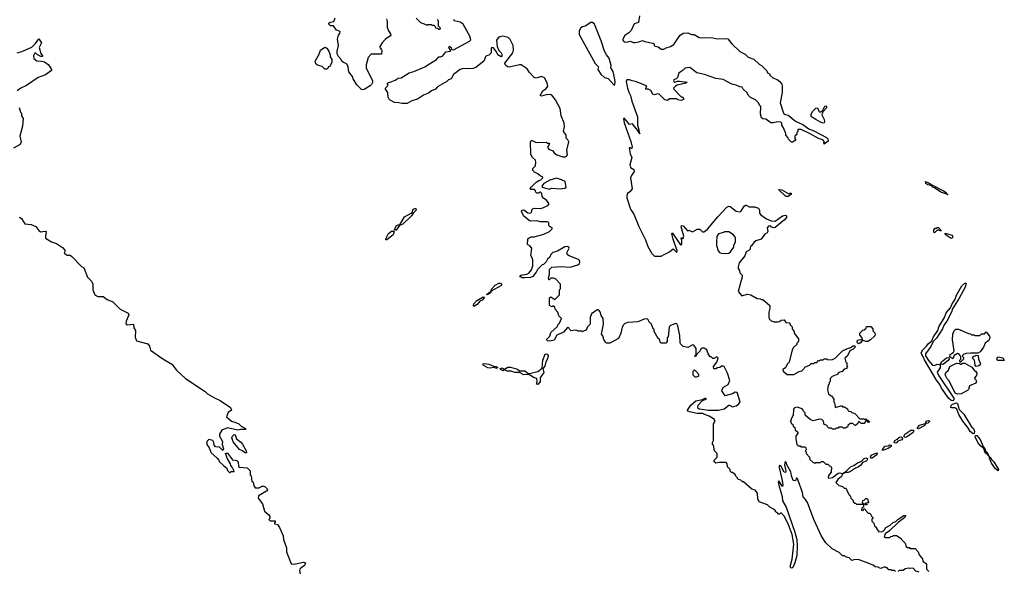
# Model space of a CAD drawing. Extents: x 2206940 to 2356632, y 511582 to 673215.
# Tile 137 of 228: x 2310871 to 2321500, y 588333 to 594295. Entities that reach past the tile are written whole.
import ezdxf

# ---------------------------------------------------------------- set-up
doc = ezdxf.new("R2010")
doc.units = 0

msp = doc.modelspace()

# ---------------------------------------------------------------- linework, layer by layer
at = {"layer": '0CON10XD'}
for points in [[(2314830, 594305), (2314838, 594275), (2314838, 594215), (2314853, 594173), (2314875, 594140), (2314877, 594125), (2314820, 594085), (2314784, 594046), (2314760, 594005), (2314760, 593995), (2314768, 593988), (2314770, 593975), (2314780, 593965), (2314778, 593922), (2314665, 593920), (2314633, 593887), (2314612, 593805), (2314612, 593775), (2314678, 593635), (2314678, 593615), (2314670, 593595), (2314655, 593580), (2314590, 593540), (2314575, 593536), (2314560, 593540), (2314512, 593592), (2314472, 593655), (2314465, 593680), (2314425, 593730), (2314418, 593785), (2314405, 593810), (2314395, 593820), (2314365, 593830), (2314350, 593845), (2314342, 593865), (2314312, 593895), (2314298, 593925), (2314297, 593955), (2314311, 594015), (2314303, 594083), (2314313, 594127), (2314327, 594145), (2314330, 594165), (2314291, 594181), (2314257, 594227), (2314225, 594229), (2314209, 594245), (2314210, 594255), (2314223, 594267), (2314262, 594275), (2314276, 594314)], [(2316583, 592073), (2316582, 592102), (2316565, 592110), (2316495, 592111), (2316455, 592119), (2316387, 592117), (2316370, 592125), (2316308, 592175), (2316288, 592225), (2316293, 592237), (2316315, 592238), (2316355, 592208), (2316377, 592203), (2316395, 592210), (2316403, 592247), (2316425, 592257), (2316494, 592254), (2316520, 592260), (2316572, 592285), (2316588, 592305), (2316557, 592345), (2316531, 592361), (2316510, 592385), (2316508, 592415), (2316495, 592430), (2316485, 592430), (2316475, 592420), (2316455, 592420), (2316442, 592432), (2316440, 592445), (2316428, 592458), (2316385, 592460), (2316380, 592465), (2316392, 592485), (2316445, 592537), (2316475, 592558), (2316496, 592564), (2316518, 592585), (2316516, 592596), (2316493, 592603), (2316465, 592630), (2316430, 592645), (2316412, 592665), (2316412, 592685), (2316438, 592715), (2316442, 592755), (2316438, 592775), (2316408, 592805), (2316388, 592838), (2316384, 592976), (2316392, 592988), (2316405, 592990), (2316445, 592968), (2316555, 592970), (2316565, 592960), (2316585, 592960), (2316590, 592955), (2316588, 592945), (2316570, 592915), (2316584, 592894), (2316625, 592878), (2316640, 592855), (2316668, 592835), (2316735, 592811), (2316759, 592811), (2316775, 592818), (2316783, 592835), (2316779, 592885), (2316798, 592975), (2316790, 592995), (2316772, 593015), (2316770, 593045), (2316755, 593068), (2316742, 593085), (2316751, 593135), (2316748, 593175), (2316716, 593255), (2316704, 593334), (2316655, 593430), (2316615, 593477), (2316600, 593485), (2316555, 593484), (2316505, 593468), (2316490, 593475), (2316517, 593525), (2316555, 593550), (2316573, 593575), (2316565, 593611), (2316535, 593665), (2316505, 593679), (2316446, 593664), (2316425, 593668), (2316374, 593724), (2316350, 593765), (2316285, 593807), (2316265, 593808), (2316155, 593782), (2316138, 593785), (2316114, 593804), (2316108, 593825), (2316193, 593935), (2316203, 593965), (2316198, 594015), (2316165, 594080), (2316143, 594103), (2316085, 594118), (2316055, 594110), (2316035, 594098), (2316017, 594073), (2316027, 594005), (2316042, 593962), (2316068, 593935), (2316078, 593915), (2316077, 593903), (2316067, 593893), (2316034, 593914), (2316018, 593948), (2315985, 593990), (2315965, 593990), (2315960, 593985), (2315960, 593935), (2315935, 593910), (2315910, 593905), (2315898, 593892), (2315880, 593845), (2315795, 593778), (2315765, 593768), (2315715, 593762), (2315657, 593767), (2315625, 593757), (2315555, 593702), (2315530, 593655), (2315500, 593645), (2315483, 593627), (2315382, 593568), (2315358, 593545), (2315318, 593525), (2315285, 593500), (2315232, 593478), (2315165, 593437), (2315105, 593417), (2315055, 593390), (2314995, 593387), (2314965, 593397), (2314918, 593398), (2314870, 593425), (2314855, 593440), (2314848, 593455), (2314847, 593507), (2314820, 593545), (2314820, 593555), (2314850, 593585), (2314840, 593595), (2314842, 593608), (2314853, 593617), (2314872, 593618), (2314925, 593640), (2314958, 593662), (2314990, 593665), (2315075, 593720), (2315125, 593733), (2315245, 593784), (2315294, 593816), (2315372, 593865), (2315395, 593892), (2315415, 593893), (2315440, 593905), (2315472, 593948), (2315520, 593955), (2315520, 593965), (2315502, 593995), (2315512, 594008), (2315530, 593995), (2315532, 593972), (2315555, 593968), (2315728, 594062), (2315742, 594075), (2315730, 594115), (2315658, 594245), (2315627, 594267), (2315562, 594282), (2315560, 594295)], [(2315378, 594298), (2315388, 594285), (2315388, 594228), (2315410, 594205), (2315405, 594190), (2315395, 594190), (2315385, 594200), (2315362, 594202), (2315358, 594218), (2315345, 594230), (2315325, 594230), (2315315, 594240), (2315275, 594240), (2315265, 594230), (2315258, 594238), (2315202, 594262), (2315151, 594311)], [(2317295, 593590), (2317300, 593625), (2317290, 593685), (2317276, 593735), (2317254, 593775), (2317255, 593800), (2317235, 593880), (2317205, 593916), (2317185, 593954), (2317148, 594065), (2317076, 594245), (2317055, 594264), (2317035, 594263), (2316976, 594224), (2316945, 594216), (2316929, 594205), (2316909, 594175), (2316912, 594135), (2317085, 593821), (2317118, 593785), (2317112, 593755), (2317145, 593705), (2317185, 593670), (2317225, 593658), (2317285, 593592), (2317295, 593590)], [(2317563, 594335), (2317550, 594265), (2317505, 594250), (2317471, 594179), (2317445, 594153), (2317402, 594125), (2317380, 594075), (2317396, 594056), (2317425, 594051), (2317465, 594063), (2317495, 594049), (2317515, 594049), (2317556, 594054), (2317595, 594070), (2317618, 594058), (2317705, 594042), (2317720, 594035), (2317722, 594012), (2317762, 594002), (2317795, 593974), (2317825, 593974), (2317849, 593991), (2317898, 594005), (2317932, 594025), (2317997, 594123), (2318035, 594148), (2318085, 594152), (2318125, 594133), (2318153, 594133), (2318170, 594125)], [(2310845, 593935), (2310895, 593949), (2311002, 593998), (2311042, 594038), (2311077, 594087), (2311106, 594045), (2311080, 593995), (2311098, 593928), (2311117, 593905), (2311118, 593895), (2311100, 593895), (2311062, 593915), (2311045, 593932), (2311035, 593932), (2311019, 593905), (2311023, 593875), (2311055, 593848), (2311105, 593846), (2311138, 593838), (2311180, 593810), (2311192, 593792), (2311214, 593755), (2311214, 593745), (2311150, 593700), (2311071, 593669), (2310945, 593582), (2310885, 593554), (2310843, 593525)], [(2318170, 594125), (2318205, 594103), (2318235, 594098), (2318335, 594103), (2318405, 594088), (2318495, 594092), (2318515, 594088), (2318558, 594035), (2318645, 593952), (2318703, 593923), (2318735, 593890), (2318795, 593868), (2318855, 593812), (2318879, 593799), (2318935, 593740), (2318945, 593720), (2318970, 593705), (2318970, 593695), (2319000, 593665), (2319047, 593647), (2319076, 593626), (2319097, 593597), (2319102, 593575), (2319102, 593508), (2319080, 593395), (2319118, 593285), (2319135, 593271), (2319165, 593262), (2319245, 593198), (2319325, 593160), (2319390, 593115), (2319451, 593091), (2319582, 593022), (2319596, 593006), (2319597, 592983), (2319555, 592950), (2319550, 592965), (2319560, 592975), (2319542, 592995), (2319495, 593010), (2319405, 593061), (2319306, 593106), (2319272, 593108), (2319270, 593085), (2319260, 593075), (2319260, 593055), (2319240, 593035), (2319240, 593005), (2319248, 592992), (2319215, 592970), (2319202, 592972), (2319172, 593002), (2319168, 593018), (2319140, 593045), (2319140, 593065), (2319117, 593127), (2319100, 593155), (2319100, 593175), (2319088, 593188), (2319055, 593192), (2319005, 593178), (2318978, 593178), (2318925, 593220), (2318893, 593223), (2318880, 593235), (2318868, 593275), (2318870, 593355), (2318862, 593362), (2318847, 593397), (2318815, 593430), (2318760, 593455), (2318740, 593475), (2318719, 593509), (2318680, 593545), (2318670, 593565), (2318645, 593568), (2318605, 593588), (2318558, 593598), (2318465, 593648), (2318385, 593658), (2318265, 593703), (2318180, 593720), (2318105, 593779), (2318055, 593772), (2318035, 593750), (2318001, 593729), (2317988, 593715), (2317971, 593669), (2317956, 593654), (2317934, 593646), (2317930, 593635), (2317932, 593625), (2317945, 593620), (2317971, 593629), (2317995, 593630), (2318078, 593618), (2318062, 593608), (2317970, 593585), (2317950, 593575), (2317930, 593555), (2317932, 593542), (2318012, 593462), (2318025, 593460), (2318040, 593435), (2318015, 593420), (2317975, 593430), (2317965, 593440), (2317885, 593440), (2317865, 593420), (2317835, 593430), (2317775, 593488), (2317755, 593492), (2317725, 593482), (2317705, 593490), (2317685, 593530), (2317655, 593543), (2317630, 593545), (2317633, 593567), (2317640, 593575), (2317618, 593588), (2317520, 593625), (2317482, 593632), (2317454, 593646), (2317424, 593646), (2317419, 593625), (2317431, 593555), (2317445, 593510), (2317464, 593475), (2317478, 593415), (2317542, 593245), (2317540, 593155), (2317556, 593105), (2317560, 593070), (2317567, 593065), (2317565, 593060), (2317555, 593070), (2317550, 593085), (2317485, 593170), (2317455, 593160), (2317409, 593219), (2317395, 593230), (2317390, 593225), (2317395, 593180), (2317467, 592977), (2317482, 592915), (2317475, 592900), (2317465, 592910), (2317452, 592908), (2317460, 592845), (2317478, 592805), (2317458, 592725), (2317465, 592697), (2317502, 592675), (2317504, 592655), (2317475, 592612), (2317466, 592584), (2317482, 592465), (2317457, 592433), (2317432, 592415), (2317424, 592396), (2317425, 592370), (2317465, 592247), (2317501, 592191), (2317555, 592061), (2317627, 591917), (2317651, 591845), (2317695, 591769), (2317725, 591737), (2317795, 591737), (2317835, 591762), (2317886, 591784), (2317925, 591818), (2317965, 591780), (2317970, 591795), (2317921, 591935), (2317910, 591985), (2317915, 591990), (2317925, 591978), (2318005, 591860), (2318018, 591865), (2318018, 591908), (2318010, 591935), (2318015, 591940), (2318025, 591930), (2318035, 591930), (2318040, 591955), (2318013, 592055), (2318015, 592070), (2318035, 592068), (2318085, 592010), (2318095, 592020), (2318135, 592002), (2318185, 592032), (2318205, 592032), (2318215, 592030), (2318243, 592003), (2318255, 592003), (2318275, 592011), (2318295, 592030), (2318407, 592165), (2318505, 592268), (2318525, 592278), (2318540, 592275), (2318606, 592226), (2318645, 592218), (2318655, 592220), (2318691, 592279), (2318705, 592290), (2318715, 592290), (2318745, 592272), (2318802, 592272), (2318845, 592258), (2318858, 592235), (2318858, 592205), (2318872, 592185), (2318934, 592144), (2318985, 592120), (2319025, 592118), (2319106, 592174), (2319135, 592183), (2319150, 592175), (2319148, 592155), (2319128, 592132), (2319025, 592050), (2319004, 592044), (2318982, 592055), (2318975, 592068), (2318955, 592062), (2318940, 592045), (2318946, 592005), (2318939, 591991), (2318915, 591975), (2318875, 591924), (2318817, 591903), (2318795, 591888), (2318770, 591850), (2318760, 591845), (2318752, 591808), (2318713, 591785), (2318698, 591742), (2318639, 591665), (2318627, 591625), (2318628, 591605), (2318640, 591585), (2318645, 591560), (2318672, 591532), (2318672, 591515), (2318628, 591358), (2318665, 591310), (2318725, 591328), (2318762, 591322), (2318833, 591283), (2318867, 591277), (2318875, 591270), (2318895, 591270), (2318970, 591205), (2318970, 591175), (2318958, 591135), (2318958, 591085), (2318963, 591063), (2318985, 591040), (2319015, 591030), (2319055, 591028), (2319075, 591032), (2319093, 591047), (2319125, 591050), (2319142, 591022), (2319178, 591018), (2319190, 591005), (2319190, 590995), (2319210, 590975), (2319210, 590955), (2319230, 590925), (2319230, 590905), (2319280, 590845), (2319280, 590815), (2319262, 590798), (2319260, 590785), (2319225, 590750), (2319210, 590725), (2319178, 590595), (2319155, 590570), (2319138, 590532), (2319110, 590515), (2319112, 590495), (2319155, 590461), (2319229, 590461), (2319285, 590492), (2319315, 590500), (2319340, 590525), (2319345, 590540), (2319398, 590562), (2319415, 590580), (2319445, 590580), (2319455, 590590), (2319475, 590590), (2319495, 590610), (2319505, 590610), (2319515, 590620), (2319545, 590620), (2319555, 590630), (2319585, 590630), (2319595, 590620), (2319645, 590622), (2319675, 590638), (2319695, 590658), (2319753, 590717), (2319808, 590742), (2319845, 590750), (2319865, 590770), (2319888, 590768), (2319890, 590755), (2319870, 590735), (2319834, 590716), (2319807, 590663), (2319780, 590635), (2319790, 590595), (2319800, 590585), (2319800, 590555), (2319810, 590545), (2319800, 590535), (2319800, 590525), (2319772, 590518), (2319748, 590492), (2319715, 590480), (2319695, 590460), (2319642, 590438), (2319620, 590415), (2319620, 590385), (2319610, 590375), (2319610, 590355), (2319600, 590345), (2319592, 590295), (2319602, 590252), (2319622, 590232), (2319635, 590230), (2319660, 590195), (2319660, 590165), (2319672, 590142), (2319673, 590103), (2319735, 590120), (2319745, 590120), (2319755, 590110), (2319775, 590110), (2319808, 590088), (2319810, 590075), (2319822, 590062), (2319845, 590060), (2319855, 590050), (2319885, 590040), (2319942, 589982), (2319985, 589980), (2319995, 589970), (2320005, 589980), (2320015, 589970), (2320028, 589968), (2320050, 589945), (2320035, 589940), (2320018, 589958), (2320005, 589960), (2319988, 589932), (2319955, 589930), (2319938, 589948), (2319925, 589950), (2319918, 589932), (2319895, 589910), (2319882, 589912), (2319865, 589930), (2319835, 589930), (2319812, 589908), (2319808, 589892), (2319795, 589890), (2319785, 589880), (2319765, 589880), (2319755, 589890), (2319715, 589890), (2319705, 589880), (2319685, 589880), (2319675, 589870), (2319645, 589870), (2319635, 589880), (2319605, 589880), (2319590, 589895), (2319588, 589908), (2319555, 589920), (2319547, 589957), (2319532, 589972), (2319505, 589978), (2319435, 589960), (2319403, 589973), (2319352, 590022), (2319350, 590045), (2319332, 590062), (2319330, 590075), (2319318, 590088), (2319265, 590108), (2319235, 590100), (2319223, 590087), (2319220, 590015), (2319210, 590005), (2319210, 589995), (2319200, 589985), (2319200, 589965), (2319190, 589955), (2319200, 589945), (2319200, 589935), (2319218, 589918), (2319222, 589902), (2319238, 589888), (2319242, 589862), (2319270, 589835), (2319270, 589825), (2319250, 589795), (2319250, 589765)], [(2314185, 593760), (2314165, 593760), (2314137, 593787), (2314085, 593802), (2314069, 593819), (2314060, 593845), (2314105, 593920), (2314118, 593965), (2314165, 593998), (2314188, 593985), (2314207, 593955), (2314222, 593915), (2314223, 593893), (2314242, 593865), (2314242, 593835), (2314227, 593803), (2314215, 593790), (2314200, 593785), (2314200, 593775), (2314185, 593760)], [(2310866, 593345), (2310880, 593295), (2310890, 593285), (2310892, 593255), (2310910, 593225), (2310900, 593145), (2310871, 593035), (2310886, 592975), (2310877, 592945), (2310805, 592906)], [(2319545, 593177), (2319515, 593187), (2319464, 593214), (2319420, 593245), (2319410, 593265), (2319432, 593305), (2319465, 593338), (2319485, 593340), (2319498, 593305), (2319505, 593298), (2319522, 593298), (2319542, 593318), (2319561, 593359), (2319575, 593362), (2319583, 593345), (2319542, 593298), (2319532, 593265), (2319554, 593215), (2319559, 593195), (2319555, 593180), (2319545, 593177)], [(2316585, 592464), (2316615, 592473), (2316705, 592468), (2316757, 592473), (2316770, 592485), (2316760, 592545), (2316720, 592565), (2316665, 592580), (2316595, 592560), (2316528, 592525), (2316508, 592495), (2316513, 592483), (2316585, 592464)], [(2319165, 592383), (2319140, 592385), (2319062, 592458), (2319097, 592457), (2319173, 592413), (2319185, 592420), (2319198, 592418), (2319200, 592405), (2319165, 592383)], [(2320885, 592402), (2320880, 592410), (2320815, 592430), (2320748, 592478), (2320730, 592485), (2320718, 592498), (2320675, 592510), (2320652, 592525), (2320650, 592545), (2320685, 592532), (2320712, 592512), (2320845, 592446), (2320872, 592425), (2320880, 592410), (2320890, 592405), (2320885, 592402)], [(2314918, 592018), (2314916, 592025), (2314934, 592065), (2314955, 592076), (2314974, 592076), (2315026, 592165), (2315098, 592202), (2315108, 592212), (2315117, 592245), (2315135, 592255), (2315146, 592255), (2315151, 592235), (2315118, 592202), (2315101, 592175), (2315007, 592083), (2314971, 592069), (2314935, 592020), (2314918, 592018)], [(2310865, 592160), (2310876, 592156), (2310890, 592145), (2310928, 592088), (2310995, 592082), (2311045, 592058), (2311078, 592015), (2311095, 592002), (2311145, 592010), (2311156, 592006), (2311148, 591955), (2311150, 591935), (2311213, 591893), (2311270, 591875), (2311335, 591832), (2311358, 591805), (2311360, 591785), (2311352, 591772), (2311385, 591748), (2311415, 591748), (2311430, 591740), (2311537, 591627), (2311565, 591612), (2311603, 591513), (2311645, 591468), (2311662, 591435), (2311662, 591375), (2311681, 591321), (2311714, 591304), (2311772, 591302), (2311815, 591269), (2311877, 591247), (2311955, 591167), (2312043, 591123), (2312050, 591105), (2312020, 591035), (2312018, 591008), (2312035, 590998), (2312098, 591005), (2312103, 590965), (2312122, 590935), (2312117, 590865), (2312133, 590823), (2312255, 590791), (2312274, 590765), (2312285, 590723), (2312415, 590630), (2312513, 590573), (2312565, 590508), (2312662, 590415), (2312875, 590276), (2312900, 590250), (2312975, 590209), (2313035, 590178), (2313147, 590105), (2313158, 590075), (2313121, 590049), (2313102, 590002), (2313156, 589956), (2313195, 589946), (2313235, 589927), (2313262, 589902), (2313310, 589875), (2313310, 589865), (2313255, 589867), (2313225, 589858), (2313115, 589882), (2313055, 589860), (2313028, 589815), (2313028, 589795), (2313060, 589735), (2313058, 589705), (2313070, 589655), (2313065, 589640), (2313025, 589678), (2313005, 589673), (2312985, 589678), (2312972, 589695), (2312968, 589725), (2312955, 589748), (2312912, 589758), (2312890, 589735), (2312892, 589705), (2312917, 589667), (2312937, 589615), (2312999, 589559), (2313020, 589535), (2313025, 589520), (2313070, 589475), (2313108, 589448), (2313113, 589423), (2313135, 589400), (2313145, 589400), (2313155, 589410), (2313185, 589410), (2313188, 589415), (2313165, 589460), (2313150, 589475), (2313148, 589495), (2313112, 589555), (2313092, 589608), (2313115, 589608), (2313169, 589539), (2313215, 589530), (2313230, 589515), (2313233, 589465), (2313245, 589458), (2313325, 589450), (2313358, 589418), (2313360, 589375), (2313370, 589365), (2313378, 589308), (2313390, 589295), (2313398, 589255), (2313414, 589234), (2313456, 589234), (2313488, 589252), (2313505, 589252), (2313522, 589245), (2313542, 589225), (2313548, 589215), (2313535, 589198), (2313450, 589150), (2313445, 589122), (2313491, 589061), (2313514, 588984), (2313560, 588945), (2313570, 588925), (2313570, 588905), (2313562, 588892), (2313575, 588880), (2313628, 588878), (2313630, 588865), (2313620, 588855), (2313620, 588845), (2313655, 588838), (2313677, 588807), (2313714, 588715), (2313719, 588675), (2313751, 588585), (2313752, 588545), (2313800, 588415), (2313830, 588410), (2313935, 588432), (2313958, 588425), (2313947, 588395), (2313905, 588367), (2313894, 588355), (2313892, 588342), (2313900, 588305)], [(2320325, 588330), (2320315, 588340), (2320285, 588340), (2320275, 588350), (2320255, 588350), (2320235, 588370), (2320225, 588370), (2320215, 588380), (2320165, 588362), (2320137, 588377), (2320105, 588382), (2320085, 588400), (2320020, 588425), (2319935, 588458), (2319885, 588462), (2319855, 588450), (2319825, 588478), (2319785, 588490), (2319775, 588500), (2319755, 588500), (2319717, 588537), (2319640, 588575), (2319575, 588640), (2319525, 588713), (2319444, 588894), (2319376, 589075), (2319355, 589110), (2319329, 589139), (2319320, 589185), (2319276, 589315), (2319265, 589338), (2319255, 589340), (2319245, 589310), (2319222, 589315), (2319204, 589364), (2319197, 589407), (2319153, 589483), (2319150, 589505), (2319135, 589520), (2319128, 589485), (2319142, 589415), (2319138, 589402), (2319124, 589404), (2319090, 589465), (2319075, 589478), (2319068, 589472), (2319068, 589455), (2319103, 589315), (2319110, 589265), (2319105, 589250), (2319065, 589310), (2319058, 589295), (2319071, 589249), (2319103, 589143), (2319106, 589096), (2319146, 589026), (2319239, 588755), (2319259, 588675), (2319263, 588605), (2319259, 588505), (2319237, 588425), (2319216, 588375), (2319205, 588366), (2319195, 588369), (2319188, 588385), (2319211, 588465), (2319227, 588627), (2319211, 588731), (2319167, 588847), (2319125, 588928), (2319095, 588960), (2319085, 588960), (2319075, 588950), (2319062, 588952), (2319048, 588968), (2319030, 588975), (2319030, 588985), (2319010, 589005), (2318970, 589025), (2318945, 589050), (2318854, 589084), (2318838, 589118), (2318836, 589176), (2318809, 589209), (2318775, 589220), (2318685, 589300), (2318675, 589300), (2318657, 589317), (2318630, 589325), (2318620, 589335), (2318620, 589345), (2318600, 589365), (2318600, 589375), (2318565, 589400), (2318555, 589400), (2318540, 589415), (2318540, 589435), (2318512, 589462), (2318510, 589495), (2318498, 589508), (2318425, 589510), (2318385, 589502), (2318368, 589515), (2318368, 589535), (2318396, 589564), (2318400, 589575), (2318400, 589605), (2318370, 589635), (2318360, 589695), (2318350, 589705), (2318350, 589725), (2318360, 589745), (2318360, 589925), (2318380, 589955), (2318370, 589965), (2318370, 589975), (2318315, 590008), (2318255, 590030), (2318245, 590040), (2318185, 590038), (2318100, 590055), (2318082, 590065), (2318080, 590075), (2318115, 590130), (2318170, 590175), (2318242, 590188), (2318275, 590208), (2318280, 590195), (2318235, 590170), (2318192, 590125), (2318188, 590105), (2318205, 590088), (2318306, 590074), (2318415, 590073), (2318475, 590090), (2318525, 590130), (2318535, 590130), (2318565, 590112), (2318605, 590120), (2318636, 590144), (2318647, 590165), (2318617, 590265), (2318595, 590270), (2318565, 590252), (2318485, 590230), (2318452, 590285), (2318453, 590297), (2318467, 590323), (2318518, 590352), (2318538, 590395), (2318511, 590475), (2318477, 590545), (2318455, 590552), (2318430, 590535), (2318405, 590532), (2318385, 590520), (2318365, 590520), (2318360, 590545), (2318398, 590595), (2318410, 590635), (2318395, 590650), (2318365, 590632), (2318353, 590633), (2318335, 590650), (2318325, 590650), (2318303, 590683), (2318288, 590725), (2318260, 590745), (2318240, 590745), (2318224, 590736), (2318216, 590714), (2318182, 590678), (2318165, 590650), (2318160, 590655), (2318172, 590678), (2318172, 590742), (2318148, 590778), (2318135, 590780), (2318085, 590752), (2318033, 590763), (2318022, 590772), (2318003, 590793), (2318000, 590805), (2317997, 590883), (2317976, 590986), (2317966, 591006), (2317955, 591012), (2317895, 590990), (2317882, 590975), (2317870, 590865), (2317860, 590855), (2317860, 590815), (2317845, 590800), (2317795, 590800), (2317785, 590810), (2317780, 590835), (2317765, 590850), (2317720, 590925), (2317720, 590945), (2317710, 590955), (2317690, 591005), (2317662, 591032), (2317658, 591048), (2317645, 591060), (2317613, 591057), (2317545, 591028), (2317435, 591022), (2317405, 591012), (2317388, 590995), (2317375, 590970), (2317362, 590905), (2317335, 590850), (2317242, 590798), (2317205, 590800), (2317195, 590810), (2317178, 590838), (2317167, 590877), (2317152, 590895), (2317172, 591005), (2317168, 591065), (2317148, 591098), (2317138, 591138), (2317118, 591158), (2317105, 591160), (2317044, 591116), (2317030, 591075), (2317030, 591005), (2317000, 590975), (2316985, 590940), (2316955, 590930), (2316945, 590920), (2316935, 590930), (2316895, 590930), (2316887, 590937), (2316865, 590940), (2316825, 590932), (2316805, 590950), (2316800, 590965), (2316785, 590968), (2316741, 590919), (2316671, 590885), (2316639, 590831), (2316595, 590820), (2316564, 590825), (2316560, 590840), (2316595, 590873), (2316605, 590915), (2316675, 590980), (2316680, 590995), (2316697, 591013), (2316720, 591065), (2316690, 591095), (2316680, 591135), (2316650, 591165), (2316648, 591188), (2316635, 591200), (2316625, 591200), (2316615, 591190), (2316590, 591205), (2316592, 591288), (2316605, 591300), (2316648, 591272), (2316698, 591322), (2316700, 591375), (2316710, 591385), (2316710, 591435), (2316655, 591492), (2316635, 591500), (2316605, 591500), (2316588, 591482), (2316582, 591482), (2316580, 591505), (2316591, 591539), (2316590, 591595), (2316615, 591620), (2316715, 591628), (2316815, 591621), (2316895, 591644), (2316915, 591660), (2316919, 591675), (2316915, 591691), (2316905, 591701), (2316801, 591741), (2316784, 591754), (2316778, 591775), (2316803, 591825), (2316800, 591835), (2316785, 591842), (2316755, 591840), (2316675, 591793), (2316625, 591780), (2316603, 591755), (2316593, 591727), (2316568, 591705), (2316553, 591677), (2316525, 591650), (2316510, 591645), (2316462, 591595), (2316448, 591565), (2316410, 591520), (2316385, 591509), (2316324, 591504), (2316295, 591504), (2316278, 591515), (2316270, 591525), (2316280, 591535), (2316345, 591544), (2316368, 591555), (2316395, 591592), (2316409, 591635), (2316412, 591695), (2316405, 591720), (2316388, 591745), (2316398, 591825), (2316379, 591849), (2316352, 591865), (2316358, 591925), (2316372, 591938), (2316394, 591946), (2316425, 591947), (2316530, 591975), (2316590, 592005), (2316620, 592035), (2316620, 592045), (2316591, 592061), (2316583, 592073)], [(2320745, 591990), (2320738, 591998), (2320738, 592022), (2320755, 592040), (2320765, 592040), (2320775, 592050), (2320788, 592048), (2320820, 592015), (2320815, 592010), (2320795, 592020), (2320775, 592020), (2320745, 591990)], [(2314824, 591914), (2314824, 591925), (2314852, 591985), (2314885, 592009), (2314909, 592009), (2314910, 591995), (2314901, 591969), (2314835, 591914), (2314824, 591914)], [(2318485, 591768), (2318525, 591772), (2318546, 591784), (2318580, 591835), (2318580, 591855), (2318597, 591895), (2318597, 591933), (2318591, 591951), (2318575, 591968), (2318525, 592000), (2318475, 592000), (2318467, 591993), (2318415, 591980), (2318398, 591952), (2318393, 591895), (2318393, 591855), (2318410, 591795), (2318425, 591780), (2318445, 591772), (2318485, 591768)], [(2320925, 591930), (2320872, 591965), (2320862, 591975), (2320862, 591988), (2320936, 591966), (2320943, 591945), (2320935, 591932), (2320925, 591930)], [(2315915, 591320), (2315912, 591325), (2315960, 591360), (2315965, 591382), (2316005, 591424), (2316045, 591446), (2316058, 591448), (2316071, 591441), (2316071, 591425), (2316065, 591419), (2315960, 591360), (2315955, 591342), (2315925, 591324), (2315915, 591320)], [(2320945, 590174), (2320925, 590178), (2320900, 590200), (2320823, 590313), (2320805, 590352), (2320768, 590398), (2320637, 590617), (2320628, 590648), (2320608, 590675), (2320604, 590695), (2320619, 590725), (2320661, 590765), (2320678, 590792), (2320717, 590823), (2320734, 590866), (2320783, 590937), (2320794, 590976), (2320854, 591075), (2320874, 591126), (2320918, 591182), (2320932, 591218), (2320969, 591275), (2320984, 591316), (2321041, 591419), (2321074, 591446), (2321085, 591450), (2321090, 591445), (2321078, 591405), (2321012, 591285), (2320940, 591170), (2320929, 591135), (2320878, 591035), (2320850, 590995), (2320834, 590955), (2320768, 590852), (2320733, 590817), (2320706, 590764), (2320648, 590685), (2320651, 590661), (2320682, 590612), (2320725, 590559), (2320745, 590556), (2320775, 590572), (2320809, 590569), (2320808, 590532), (2320776, 590485), (2320794, 590445), (2320954, 590205), (2320956, 590185), (2320945, 590174)], [(2315775, 591194), (2315769, 591205), (2315774, 591225), (2315805, 591258), (2315875, 591298), (2315887, 591297), (2315883, 591285), (2315863, 591265), (2315838, 591252), (2315810, 591215), (2315775, 591194)], [(2319925, 590790), (2319910, 590805), (2319915, 590830), (2319945, 590838), (2319970, 590830), (2319967, 590857), (2319940, 590885), (2319940, 590905), (2319972, 590938), (2319988, 590942), (2320008, 590962), (2320012, 590978), (2320058, 590978), (2320080, 590955), (2320082, 590932), (2320102, 590912), (2320107, 590895), (2320101, 590879), (2320057, 590833), (2320025, 590818), (2320005, 590818), (2319970, 590830), (2319945, 590800), (2319935, 590800), (2319925, 590790)], [(2321025, 590590), (2321020, 590615), (2321030, 590625), (2321030, 590655), (2321008, 590685), (2320993, 590687), (2320960, 590665), (2320945, 590630), (2320911, 590651), (2320917, 590675), (2320950, 590700), (2320958, 590715), (2320941, 590835), (2320943, 590895), (2320957, 590933), (2320975, 590950), (2321005, 590950), (2321113, 590903), (2321135, 590900), (2321145, 590890), (2321175, 590890), (2321185, 590880), (2321235, 590880), (2321252, 590898), (2321285, 590900), (2321305, 590920), (2321340, 590875), (2321342, 590855), (2321332, 590828), (2321292, 590798), (2321274, 590756), (2321238, 590705), (2321215, 590690), (2321135, 590692), (2321085, 590687), (2321060, 590675), (2321050, 590665), (2321050, 590655), (2321060, 590645), (2321060, 590625), (2321025, 590590)], [(2316465, 590351), (2316451, 590355), (2316458, 590382), (2316454, 590415), (2316417, 590427), (2316382, 590452), (2316355, 590459), (2316315, 590456), (2316265, 590480), (2316215, 590483), (2316175, 590497), (2316135, 590495), (2316105, 590510), (2316085, 590501), (2316064, 590515), (2316059, 590525), (2316075, 590531), (2316105, 590516), (2316142, 590538), (2316168, 590538), (2316245, 590517), (2316265, 590500), (2316325, 590500), (2316355, 590476), (2316375, 590470), (2316465, 590491), (2316510, 590530), (2316517, 590615), (2316542, 590678), (2316555, 590685), (2316565, 590680), (2316575, 590665), (2316570, 590630), (2316552, 590598), (2316540, 590550), (2316518, 590525), (2316528, 590482), (2316488, 590425), (2316488, 590382), (2316465, 590351)], [(2321198, 590548), (2321185, 590560), (2321180, 590615), (2321158, 590638), (2321164, 590656), (2321185, 590660), (2321195, 590670), (2321217, 590667), (2321220, 590625), (2321242, 590575), (2321240, 590565), (2321225, 590552), (2321198, 590548)], [(2321495, 590610), (2321425, 590610), (2321420, 590635), (2321435, 590650), (2321485, 590640), (2321500, 590615), (2321495, 590610)], [(2316025, 590524), (2315985, 590534), (2315953, 590527), (2315925, 590532), (2315875, 590561), (2315872, 590575), (2315885, 590579), (2315935, 590570), (2315985, 590549), (2316015, 590548), (2316030, 590535), (2316025, 590524)], [(2320835, 590569), (2320812, 590572), (2320823, 590597), (2320875, 590639), (2320902, 590642), (2320903, 590625), (2320895, 590612), (2320845, 590573), (2320835, 590569)], [(2320995, 590246), (2320970, 590260), (2320905, 590393), (2320883, 590413), (2320862, 590455), (2320869, 590481), (2320897, 590505), (2320913, 590547), (2320985, 590582), (2321015, 590580), (2321025, 590572), (2321035, 590572), (2321048, 590582), (2321075, 590581), (2321149, 590539), (2321174, 590505), (2321193, 590493), (2321203, 590473), (2321201, 590449), (2321180, 590425), (2321180, 590415), (2321189, 590409), (2321199, 590389), (2321193, 590367), (2321125, 590338), (2321113, 590297), (2321104, 590286), (2321035, 590252), (2320995, 590246)], [(2318162, 590432), (2318143, 590453), (2318142, 590495), (2318155, 590510), (2318190, 590475), (2318200, 590455), (2318195, 590440), (2318175, 590432), (2318162, 590432)], [(2321165, 589820), (2321130, 589845), (2321107, 589887), (2321054, 589954), (2321009, 590029), (2320987, 590085), (2320965, 590099), (2320935, 590098), (2320924, 590104), (2320928, 590125), (2320942, 590138), (2320985, 590153), (2320996, 590146), (2321012, 590082), (2321063, 590033), (2321146, 589895), (2321166, 589875), (2321178, 589845), (2321175, 589822), (2321165, 589820)], [(2320575, 589874), (2320562, 589875), (2320562, 589885), (2320585, 589914), (2320650, 589930), (2320652, 589945), (2320665, 589961), (2320683, 589963), (2320696, 589956), (2320676, 589934), (2320650, 589930), (2320646, 589915), (2320636, 589904), (2320575, 589874)], [(2313315, 589612), (2313302, 589612), (2313276, 589636), (2313245, 589650), (2313174, 589734), (2313160, 589775), (2313167, 589793), (2313185, 589810), (2313198, 589808), (2313211, 589765), (2313259, 589729), (2313276, 589706), (2313316, 589635), (2313320, 589615), (2313315, 589612)], [(2320429, 589779), (2320418, 589785), (2320416, 589795), (2320426, 589815), (2320492, 589858), (2320518, 589858), (2320521, 589845), (2320516, 589834), (2320445, 589782), (2320429, 589779)], [(2321325, 589582), (2321322, 589592), (2321295, 589612), (2321280, 589660), (2321245, 589687), (2321215, 589726), (2321184, 589785), (2321188, 589802), (2321205, 589799), (2321238, 589758), (2321272, 589682), (2321295, 589648), (2321298, 589628), (2321305, 589627), (2321327, 589595), (2321330, 589585), (2321325, 589582)], [(2319250, 589765), (2319262, 589702), (2319275, 589690), (2319295, 589690), (2319305, 589680), (2319345, 589680), (2319358, 589668), (2319360, 589645), (2319350, 589635), (2319360, 589625), (2319360, 589605), (2319398, 589568), (2319402, 589542), (2319432, 589512), (2319445, 589510), (2319455, 589500), (2319465, 589510), (2319515, 589510), (2319525, 589520), (2319545, 589520), (2319572, 589492), (2319595, 589490), (2319612, 589472), (2319628, 589468), (2319630, 589455), (2319640, 589445), (2319630, 589435), (2319630, 589405), (2319603, 589367), (2319600, 589345), (2319605, 589340), (2319645, 589347), (2319708, 589392), (2319725, 589396), (2319750, 589390), (2319753, 589385), (2319744, 589356), (2319704, 589325), (2319683, 589293), (2319715, 589260), (2319755, 589250), (2319772, 589232), (2319785, 589230), (2319798, 589218), (2319822, 589162), (2319840, 589145), (2319842, 589122), (2319868, 589098), (2319870, 589085), (2319885, 589070), (2319895, 589070), (2319905, 589060), (2319980, 589060), (2319970, 589075), (2319972, 589098), (2319988, 589102), (2320005, 589120), (2320015, 589120), (2320028, 589108), (2320030, 589085), (2320038, 589072), (2320002, 589068), (2320000, 589060), (2320018, 589058), (2320015, 589050), (2320002, 589052), (2320000, 589060), (2319980, 589060), (2319980, 589025), (2319962, 589018), (2319960, 588995), (2319975, 588990), (2319982, 589008), (2319995, 589010), (2320002, 588992), (2320032, 588962), (2320045, 588960), (2320058, 588948), (2320062, 588932), (2320080, 588915), (2320080, 588905), (2320070, 588895), (2320070, 588875), (2320090, 588855), (2320100, 588825), (2320120, 588805), (2320120, 588795), (2320145, 588760), (2320188, 588765), (2320207, 588783), (2320222, 588808), (2320267, 588833), (2320299, 588861), (2320329, 588871), (2320353, 588897), (2320415, 588936), (2320437, 588937), (2320426, 588914), (2320355, 588862), (2320260, 588770), (2320215, 588738), (2320203, 588703), (2320215, 588698), (2320265, 588700), (2320275, 588710), (2320297, 588713), (2320305, 588720), (2320335, 588720), (2320388, 588688), (2320390, 588675), (2320428, 588638), (2320442, 588602), (2320455, 588590), (2320475, 588590), (2320485, 588580), (2320538, 588578), (2320570, 588545), (2320582, 588512), (2320618, 588468), (2320622, 588442), (2320660, 588415), (2320660, 588355), (2320685, 588330)], [(2320195, 589642), (2320183, 589643), (2320187, 589655), (2320214, 589686), (2320245, 589690), (2320265, 589700), (2320280, 589695), (2320277, 589683), (2320245, 589662), (2320195, 589642)], [(2320325, 589719), (2320311, 589725), (2320319, 589745), (2320345, 589760), (2320367, 589783), (2320385, 589786), (2320399, 589779), (2320401, 589765), (2320392, 589755), (2320352, 589738), (2320335, 589721), (2320325, 589719)], [(2320075, 589554), (2320064, 589554), (2320054, 589565), (2320061, 589589), (2320125, 589612), (2320129, 589609), (2320132, 589605), (2320113, 589585), (2320075, 589554)], [(2319775, 589392), (2319762, 589395), (2319789, 589411), (2319839, 589461), (2319874, 589475), (2319914, 589506), (2319958, 589522), (2319987, 589553), (2320005, 589559), (2320022, 589552), (2320020, 589535), (2320008, 589522), (2319970, 589510), (2319951, 589479), (2319922, 589458), (2319893, 589447), (2319840, 589410), (2319815, 589400), (2319785, 589400), (2319775, 589392)], [(2321435, 589420), (2321405, 589440), (2321361, 589501), (2321339, 589555), (2321340, 589570), (2321332, 589578), (2321355, 589560), (2321362, 589542), (2321388, 589515), (2321437, 589435), (2321435, 589420)], [(2320582, 588325), (2320544, 588334), (2320515, 588368), (2320475, 588362), (2320464, 588366), (2320435, 588360), (2320405, 588340), (2320365, 588340), (2320355, 588330)]]:
    msp.add_lwpolyline(points, dxfattribs=at)

doc.saveas('drawing.dxf')
